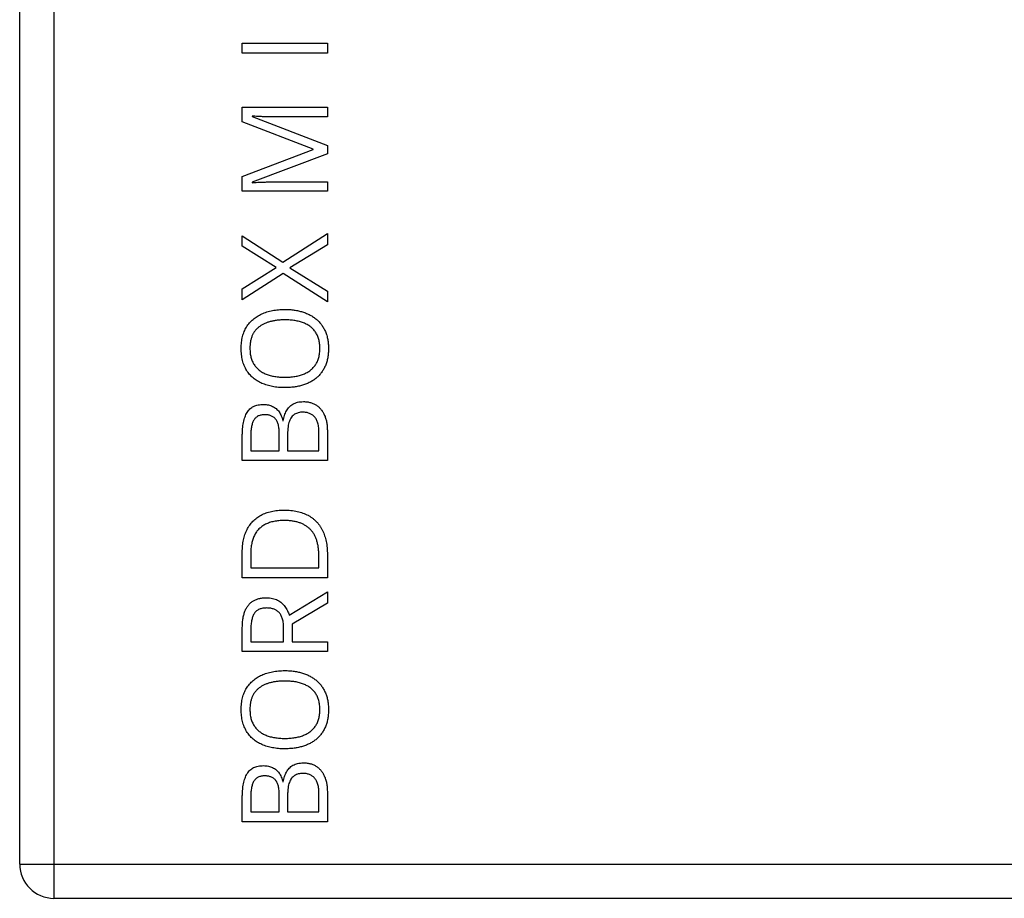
# Model space of a CAD drawing. Header units: millimetres. Extents: x -138 to 5612, y -1401 to 2631.
# Tile 1 of 116: x -138 to 6, y -1401 to -1272. Entities that reach past the tile are written whole.
import ezdxf

# ---------------------------------------------------------------- set-up
doc = ezdxf.new("R2010")
doc.units = ezdxf.units.MM

msp = doc.modelspace()

# ---------------------------------------------------------------- linework, layer by layer
at = {"color": 7, "linetype": 'Continuous', "lineweight": 25}
for p, q in [((-133.14, -1121.65), (-133.14, -1400.65)), ((-138.14, -1395.65), (-138.14, -1126.65)), ((-105.59, -1275.53), (-93.14, -1275.53)), ((-105.59, -1276.98), (-105.59, -1275.53)), ((-93.14, -1275.53), (-93.14, -1276.98)), ((-93.14, -1276.98), (-105.59, -1276.98)), ((-105.59, -1284.89), (-93.14, -1284.89)), ((-105.59, -1287.02), (-105.59, -1284.89)), ((-93.14, -1284.89), (-93.14, -1286.32)), ((-95.24, -1291.02), (-105.59, -1287.02)), ((-104.14, -1286.21), (-104.14, -1286.28)), ((-104.14, -1286.28), (-93.14, -1290.51)), ((-93.14, -1286.32), (-101.11, -1286.32)), ((-105.59, -1295.03), (-95.24, -1291.08)), ((-95.24, -1291.08), (-95.24, -1291.02)), ((-93.14, -1290.51), (-93.14, -1291.7)), ((-93.14, -1291.7), (-104.16, -1295.88)), ((-105.59, -1297.18), (-105.59, -1295.03)), ((-104.16, -1295.88), (-104.16, -1295.95)), ((-101.01, -1295.83), (-93.14, -1295.83)), ((-93.14, -1295.83), (-93.14, -1297.18)), ((-93.14, -1297.18), (-105.59, -1297.18)), ((-105.59, -1303.7), (-99.66, -1307.55)), ((-105.59, -1305.24), (-105.59, -1303.7)), ((-99.66, -1307.55), (-93.14, -1303.4)), ((-93.14, -1303.4), (-93.14, -1305.05)), ((-100.63, -1308.36), (-105.59, -1305.24)), ((-93.14, -1305.05), (-98.63, -1308.41)), ((-105.59, -1311.47), (-100.63, -1308.36)), ((-98.63, -1308.41), (-93.14, -1311.83)), ((-99.63, -1309.22), (-105.59, -1313.08)), ((-93.14, -1313.37), (-99.63, -1309.22)), ((-105.59, -1313.08), (-105.59, -1311.47)), ((-93.14, -1311.83), (-93.14, -1313.37)), ((-99.68, -1330.78), (-99.59, -1330.78)), ((-105.59, -1336.61), (-105.59, -1333.08)), ((-104.35, -1333.01), (-104.35, -1335.16)), ((-100.18, -1335.16), (-100.18, -1332.77)), ((-98.96, -1332.69), (-98.96, -1335.16)), ((-94.38, -1335.16), (-94.38, -1332.57)), ((-93.14, -1332.32), (-93.14, -1336.61)), ((-104.35, -1335.16), (-100.18, -1335.16)), ((-98.96, -1335.16), (-94.38, -1335.16)), ((-93.14, -1336.61), (-105.59, -1336.61)), ((-105.59, -1353.74), (-105.59, -1349.98)), ((-104.35, -1350.2), (-104.35, -1352.29)), ((-94.39, -1352.29), (-94.39, -1350.52)), ((-93.14, -1350.35), (-93.14, -1353.74)), ((-104.35, -1352.29), (-94.39, -1352.29)), ((-93.14, -1353.74), (-105.59, -1353.74)), ((-98.72, -1359.2), (-93.14, -1355.79)), ((-93.14, -1355.79), (-93.14, -1357.47)), ((-93.14, -1357.47), (-98.31, -1360.52)), ((-98.31, -1360.52), (-98.31, -1363.11)), ((-105.59, -1364.56), (-105.59, -1361.2)), ((-104.33, -1361.28), (-104.33, -1363.11)), ((-99.54, -1363.11), (-99.54, -1361.14)), ((-104.33, -1363.11), (-99.54, -1363.11)), ((-98.31, -1363.11), (-93.14, -1363.11)), ((-93.14, -1363.11), (-93.14, -1364.56)), ((-93.14, -1364.56), (-105.59, -1364.56)), ((-99.68, -1383.62), (-99.59, -1383.62)), ((-93.14, -1385.16), (-93.14, -1389.45)), ((-105.59, -1389.45), (-105.59, -1385.92)), ((-104.35, -1385.85), (-104.35, -1388)), ((-100.18, -1388), (-100.18, -1385.61)), ((-98.96, -1385.54), (-98.96, -1388)), ((-94.38, -1388), (-94.38, -1385.41)), ((-104.35, -1388), (-100.18, -1388)), ((-98.96, -1388), (-94.38, -1388)), ((-93.14, -1389.45), (-105.59, -1389.45)), ((-138.14, -1395.65), (149.86, -1395.65)), ((144.86, -1400.65), (-133.14, -1400.65))]:
    msp.add_line(p, q, dxfattribs=at)
msp.add_arc((-133.14, -1395.65), 5, 180, 270, dxfattribs=at)
for points, knots in [([(-101.11, -1286.32), (-101.29, -1286.32), (-101.66, -1286.31), (-102.22, -1286.31), (-102.75, -1286.28), (-103.26, -1286.26), (-103.72, -1286.23), (-104.01, -1286.22), (-104.14, -1286.21)], [0, 0, 0, 0, 0.18235, 0.366387, 0.545523, 0.71471, 0.868184, 1, 1, 1, 1]), ([(-104.16, -1295.95), (-104.03, -1295.94), (-103.75, -1295.91), (-103.29, -1295.89), (-102.77, -1295.86), (-102.2, -1295.85), (-101.61, -1295.83), (-101.21, -1295.83), (-101.01, -1295.83)], [0, 0, 0, 0, 0.123014, 0.270684, 0.437474, 0.617814, 0.807723, 1, 1, 1, 1]), ([(-105.75, -1320.17), (-105.75, -1320.02), (-105.74, -1319.72), (-105.7, -1319.29), (-105.64, -1318.87), (-105.56, -1318.47), (-105.45, -1318.09), (-105.31, -1317.73), (-105.15, -1317.38), (-104.97, -1317.06), (-104.76, -1316.75), (-104.53, -1316.46), (-104.28, -1316.19), (-104.01, -1315.94), (-103.72, -1315.71), (-103.42, -1315.5), (-103.09, -1315.31), (-102.74, -1315.14), (-102.38, -1314.98), (-101.99, -1314.85), (-101.59, -1314.74), (-101.18, -1314.65), (-100.75, -1314.57), (-100.3, -1314.52), (-99.84, -1314.49), (-99.53, -1314.49), (-99.37, -1314.49)], [0, 0, 0, 0, 0.046917, 0.091903, 0.135346, 0.177456, 0.218435, 0.258262, 0.297315, 0.335934, 0.374019, 0.411863, 0.449668, 0.487281, 0.525287, 0.56388, 0.602891, 0.642975, 0.683963, 0.725573, 0.768127, 0.811875, 0.856809, 0.902961, 0.950745, 1, 1, 1, 1]), ([(-99.37, -1314.49), (-99.14, -1314.49), (-98.68, -1314.5), (-98.01, -1314.57), (-97.37, -1314.68), (-96.77, -1314.85), (-96.2, -1315.05), (-95.67, -1315.3), (-95.18, -1315.59), (-94.74, -1315.93), (-94.34, -1316.32), (-93.98, -1316.74), (-93.68, -1317.21), (-93.43, -1317.73), (-93.23, -1318.28), (-93.08, -1318.89), (-93, -1319.53), (-92.99, -1319.97), (-92.98, -1320.2)], [0, 0, 0, 0, 0.072324, 0.141328, 0.207936, 0.272271, 0.334451, 0.39435, 0.452678, 0.50999, 0.56663, 0.623328, 0.680743, 0.739351, 0.799977, 0.863359, 0.929736, 1, 1, 1, 1]), ([(-99.37, -1316.01), (-99.56, -1316.02), (-99.94, -1316.02), (-100.5, -1316.07), (-101.01, -1316.15), (-101.5, -1316.26), (-101.95, -1316.4), (-102.38, -1316.57), (-102.77, -1316.78), (-103.12, -1317.02), (-103.44, -1317.29), (-103.72, -1317.59), (-103.95, -1317.94), (-104.14, -1318.32), (-104.29, -1318.73), (-104.4, -1319.18), (-104.46, -1319.67), (-104.47, -1320), (-104.47, -1320.17)], [0, 0, 0, 0, 0.0777, 0.151281, 0.220996, 0.28723, 0.350295, 0.410743, 0.469251, 0.525953, 0.581281, 0.636041, 0.690696, 0.746786, 0.805075, 0.866244, 0.931016, 1, 1, 1, 1]), ([(-94.23, -1320.2), (-94.24, -1320.08), (-94.24, -1319.85), (-94.27, -1319.51), (-94.32, -1319.19), (-94.39, -1318.88), (-94.47, -1318.59), (-94.58, -1318.32), (-94.71, -1318.06), (-94.86, -1317.82), (-95.02, -1317.6), (-95.21, -1317.39), (-95.4, -1317.19), (-95.62, -1317.02), (-95.85, -1316.85), (-96.1, -1316.7), (-96.37, -1316.57), (-96.64, -1316.45), (-96.94, -1316.35), (-97.25, -1316.26), (-97.57, -1316.19), (-97.9, -1316.12), (-98.25, -1316.08), (-98.61, -1316.04), (-98.99, -1316.02), (-99.24, -1316.02), (-99.37, -1316.01)], [0, 0, 0, 0, 0.04684, 0.091834, 0.13478, 0.176242, 0.216125, 0.255001, 0.292842, 0.330066, 0.366924, 0.403419, 0.440075, 0.476901, 0.514574, 0.55283, 0.591717, 0.63203, 0.673492, 0.715712, 0.75968, 0.80461, 0.851198, 0.898918, 0.948821, 1, 1, 1, 1]), ([(-99.39, -1325.93), (-99.54, -1325.93), (-99.85, -1325.93), (-100.3, -1325.9), (-100.74, -1325.85), (-101.17, -1325.78), (-101.58, -1325.69), (-101.97, -1325.58), (-102.35, -1325.45), (-102.72, -1325.31), (-103.07, -1325.14), (-103.4, -1324.95), (-103.71, -1324.74), (-104, -1324.51), (-104.27, -1324.27), (-104.52, -1323.99), (-104.75, -1323.7), (-104.96, -1323.39), (-105.14, -1323.06), (-105.3, -1322.71), (-105.45, -1322.33), (-105.55, -1321.94), (-105.64, -1321.53), (-105.7, -1321.09), (-105.74, -1320.64), (-105.75, -1320.33), (-105.75, -1320.17)], [0, 0, 0, 0, 0.047877, 0.094552, 0.139839, 0.183864, 0.226746, 0.268614, 0.309851, 0.350257, 0.389948, 0.428651, 0.466829, 0.50457, 0.542111, 0.579652, 0.617595, 0.655987, 0.694915, 0.734508, 0.775117, 0.817054, 0.860189, 0.904866, 0.9516, 1, 1, 1, 1]), ([(-104.47, -1320.17), (-104.47, -1320.29), (-104.46, -1320.52), (-104.44, -1320.86), (-104.39, -1321.18), (-104.32, -1321.49), (-104.23, -1321.78), (-104.13, -1322.06), (-104, -1322.32), (-103.86, -1322.56), (-103.69, -1322.79), (-103.51, -1323), (-103.32, -1323.2), (-103.1, -1323.38), (-102.88, -1323.55), (-102.63, -1323.7), (-102.37, -1323.84), (-102.09, -1323.96), (-101.8, -1324.06), (-101.49, -1324.16), (-101.17, -1324.23), (-100.84, -1324.3), (-100.49, -1324.35), (-100.13, -1324.38), (-99.76, -1324.4), (-99.5, -1324.41), (-99.37, -1324.41)], [0, 0, 0, 0, 0.046797, 0.09172, 0.134626, 0.176375, 0.21654, 0.255258, 0.293513, 0.330817, 0.367717, 0.404466, 0.441323, 0.478072, 0.515561, 0.553386, 0.592244, 0.632344, 0.673565, 0.715842, 0.759522, 0.80441, 0.850671, 0.898679, 0.948535, 1, 1, 1, 1]), ([(-92.98, -1320.2), (-92.99, -1320.43), (-93, -1320.89), (-93.08, -1321.54), (-93.23, -1322.15), (-93.43, -1322.72), (-93.68, -1323.24), (-93.99, -1323.71), (-94.34, -1324.14), (-94.74, -1324.52), (-95.19, -1324.86), (-95.68, -1325.15), (-96.21, -1325.39), (-96.78, -1325.59), (-97.39, -1325.74), (-98.02, -1325.85), (-98.69, -1325.92), (-99.15, -1325.93), (-99.39, -1325.93)], [0, 0, 0, 0, 0.0716661, 0.1391969, 0.2032188, 0.2644659, 0.3231991, 0.3806397, 0.4370093, 0.4933307, 0.5502048, 0.6081528, 0.6677188, 0.7293667, 0.7933839, 0.8595162, 0.9283525, 1, 1, 1, 1]), ([(-99.37, -1324.41), (-99.24, -1324.41), (-98.99, -1324.4), (-98.61, -1324.38), (-98.25, -1324.35), (-97.9, -1324.3), (-97.57, -1324.23), (-97.25, -1324.16), (-96.94, -1324.06), (-96.64, -1323.96), (-96.37, -1323.84), (-96.1, -1323.7), (-95.85, -1323.55), (-95.62, -1323.39), (-95.4, -1323.21), (-95.21, -1323.01), (-95.03, -1322.8), (-94.86, -1322.57), (-94.71, -1322.33), (-94.58, -1322.07), (-94.47, -1321.8), (-94.39, -1321.51), (-94.32, -1321.2), (-94.27, -1320.88), (-94.24, -1320.54), (-94.24, -1320.32), (-94.23, -1320.2)], [0, 0, 0, 0, 0.051101, 0.100928, 0.148576, 0.195139, 0.240002, 0.28398, 0.326136, 0.367647, 0.40803, 0.447008, 0.485379, 0.523189, 0.560172, 0.596772, 0.633716, 0.670518, 0.707971, 0.746052, 0.78487, 0.824692, 0.866091, 0.908972, 0.953565, 1, 1, 1, 1]), ([(-105.59, -1333.08), (-105.59, -1332.89), (-105.58, -1332.52), (-105.54, -1331.99), (-105.5, -1331.5), (-105.42, -1331.04), (-105.32, -1330.62), (-105.19, -1330.23), (-105.06, -1329.88), (-104.89, -1329.57), (-104.7, -1329.29), (-104.47, -1329.05), (-104.21, -1328.84), (-103.93, -1328.67), (-103.61, -1328.55), (-103.26, -1328.45), (-102.88, -1328.4), (-102.61, -1328.39), (-102.48, -1328.39)], [0, 0, 0, 0, 0.087957, 0.170586, 0.247586, 0.319682, 0.38701, 0.44971, 0.50818, 0.563329, 0.615497, 0.666605, 0.716882, 0.768259, 0.821115, 0.877207, 0.936339, 1, 1, 1, 1]), ([(-102.48, -1328.39), (-102.36, -1328.39), (-102.12, -1328.4), (-101.78, -1328.45), (-101.46, -1328.54), (-101.16, -1328.66), (-100.88, -1328.82), (-100.63, -1329), (-100.4, -1329.22), (-100.19, -1329.47), (-100.02, -1329.75), (-99.87, -1330.06), (-99.76, -1330.41), (-99.7, -1330.65), (-99.68, -1330.78)], [0, 0, 0, 0, 0.088334, 0.173108, 0.254932, 0.335221, 0.413923, 0.492267, 0.570157, 0.649314, 0.731093, 0.815617, 0.905449, 1, 1, 1, 1]), ([(-99.59, -1330.78), (-99.57, -1330.64), (-99.52, -1330.38), (-99.42, -1330.01), (-99.29, -1329.66), (-99.14, -1329.33), (-98.95, -1329.03), (-98.73, -1328.76), (-98.47, -1328.53), (-98.18, -1328.33), (-97.86, -1328.17), (-97.49, -1328.06), (-97.08, -1327.99), (-96.79, -1327.98), (-96.64, -1327.98)], [0, 0, 0, 0, 0.089511, 0.175513, 0.258428, 0.338338, 0.416337, 0.492699, 0.568416, 0.645308, 0.724954, 0.809975, 0.900751, 1, 1, 1, 1]), ([(-96.64, -1327.98), (-96.55, -1327.98), (-96.37, -1327.98), (-96.1, -1328.01), (-95.84, -1328.05), (-95.6, -1328.11), (-95.36, -1328.18), (-95.14, -1328.28), (-94.93, -1328.39), (-94.66, -1328.55), (-94.35, -1328.8), (-94.03, -1329.15), (-93.75, -1329.56), (-93.53, -1330.02), (-93.35, -1330.53), (-93.23, -1331.09), (-93.16, -1331.69), (-93.15, -1332.1), (-93.14, -1332.32)], [0, 0, 0, 0, 0.044042, 0.086654, 0.127646, 0.167545, 0.206534, 0.244741, 0.282509, 0.320056, 0.394688, 0.469479, 0.546739, 0.627649, 0.712834, 0.802651, 0.898263, 1, 1, 1, 1]), ([(-102.32, -1329.89), (-102.4, -1329.89), (-102.57, -1329.9), (-102.82, -1329.93), (-103.04, -1329.99), (-103.25, -1330.07), (-103.43, -1330.18), (-103.61, -1330.3), (-103.75, -1330.46), (-103.88, -1330.64), (-104, -1330.84), (-104.09, -1331.07), (-104.17, -1331.32), (-104.24, -1331.61), (-104.29, -1331.92), (-104.32, -1332.26), (-104.35, -1332.63), (-104.35, -1332.88), (-104.35, -1333.01)], [0, 0, 0, 0, 0.061122, 0.118543, 0.17318, 0.224802, 0.274721, 0.323799, 0.3741, 0.424957, 0.478555, 0.53646, 0.59944, 0.66759, 0.74155, 0.821408, 0.907518, 1, 1, 1, 1]), ([(-100.18, -1332.77), (-100.18, -1332.64), (-100.18, -1332.39), (-100.21, -1332.03), (-100.25, -1331.7), (-100.31, -1331.4), (-100.38, -1331.13), (-100.48, -1330.9), (-100.59, -1330.69), (-100.72, -1330.52), (-100.87, -1330.37), (-101.02, -1330.24), (-101.2, -1330.13), (-101.4, -1330.04), (-101.6, -1329.97), (-101.83, -1329.93), (-102.07, -1329.89), (-102.23, -1329.89), (-102.32, -1329.89)], [0, 0, 0, 0, 0.094774, 0.181798, 0.261948, 0.335562, 0.40232, 0.463508, 0.51986, 0.571823, 0.621537, 0.671089, 0.721311, 0.772462, 0.825239, 0.880276, 0.938207, 1, 1, 1, 1]), ([(-96.75, -1329.52), (-96.86, -1329.53), (-97.08, -1329.53), (-97.39, -1329.59), (-97.68, -1329.69), (-97.94, -1329.83), (-98.18, -1330.01), (-98.39, -1330.24), (-98.56, -1330.52), (-98.71, -1330.85), (-98.82, -1331.23), (-98.91, -1331.67), (-98.95, -1332.16), (-98.96, -1332.51), (-98.96, -1332.69)], [0, 0, 0, 0, 0.076338, 0.147466, 0.215955, 0.282585, 0.349166, 0.418538, 0.492757, 0.573269, 0.662444, 0.762786, 0.875037, 1, 1, 1, 1]), ([(-94.38, -1332.57), (-94.38, -1332.43), (-94.38, -1332.18), (-94.41, -1331.81), (-94.46, -1331.46), (-94.53, -1331.15), (-94.62, -1330.87), (-94.73, -1330.62), (-94.86, -1330.4), (-95.01, -1330.21), (-95.18, -1330.05), (-95.37, -1329.91), (-95.56, -1329.79), (-95.77, -1329.69), (-96, -1329.62), (-96.24, -1329.56), (-96.49, -1329.53), (-96.66, -1329.52), (-96.75, -1329.52)], [0, 0, 0, 0, 0.090502, 0.174957, 0.252538, 0.324646, 0.390922, 0.452434, 0.510181, 0.564733, 0.617376, 0.669607, 0.721263, 0.773775, 0.827376, 0.882656, 0.939832, 1, 1, 1, 1]), ([(-105.59, -1349.98), (-105.59, -1349.82), (-105.58, -1349.52), (-105.55, -1349.07), (-105.49, -1348.63), (-105.42, -1348.21), (-105.32, -1347.81), (-105.2, -1347.43), (-105.06, -1347.06), (-104.9, -1346.71), (-104.72, -1346.37), (-104.51, -1346.06), (-104.29, -1345.76), (-104.04, -1345.49), (-103.77, -1345.23), (-103.48, -1344.99), (-103.17, -1344.78), (-102.84, -1344.58), (-102.49, -1344.41), (-102.12, -1344.26), (-101.73, -1344.13), (-101.32, -1344.03), (-100.89, -1343.94), (-100.44, -1343.88), (-99.97, -1343.85), (-99.65, -1343.85), (-99.48, -1343.84)], [0, 0, 0, 0, 0.047452, 0.093219, 0.137685, 0.180943, 0.222615, 0.263414, 0.303514, 0.342755, 0.381436, 0.419417, 0.457114, 0.494702, 0.532062, 0.56979, 0.60813, 0.647007, 0.686572, 0.727287, 0.768888, 0.811989, 0.856396, 0.902422, 0.950235, 1, 1, 1, 1]), ([(-99.48, -1343.84), (-99.31, -1343.85), (-98.98, -1343.85), (-98.48, -1343.88), (-98.01, -1343.95), (-97.56, -1344.03), (-97.13, -1344.14), (-96.72, -1344.27), (-96.34, -1344.43), (-95.97, -1344.6), (-95.63, -1344.81), (-95.31, -1345.03), (-95.01, -1345.28), (-94.74, -1345.54), (-94.48, -1345.83), (-94.25, -1346.14), (-94.04, -1346.48), (-93.85, -1346.83), (-93.68, -1347.2), (-93.54, -1347.6), (-93.42, -1348.01), (-93.31, -1348.44), (-93.24, -1348.89), (-93.19, -1349.36), (-93.15, -1349.85), (-93.15, -1350.18), (-93.14, -1350.35)], [0, 0, 0, 0, 0.049673, 0.097263, 0.142916, 0.187223, 0.229672, 0.270857, 0.310817, 0.349899, 0.388098, 0.425849, 0.463032, 0.499874, 0.536788, 0.574178, 0.611928, 0.65059, 0.690036, 0.730237, 0.77167, 0.814182, 0.858122, 0.903715, 0.951062, 1, 1, 1, 1]), ([(-99.43, -1345.37), (-99.57, -1345.37), (-99.84, -1345.37), (-100.23, -1345.4), (-100.6, -1345.44), (-100.96, -1345.5), (-101.3, -1345.58), (-101.62, -1345.68), (-101.92, -1345.79), (-102.2, -1345.92), (-102.46, -1346.07), (-102.71, -1346.23), (-102.94, -1346.42), (-103.15, -1346.61), (-103.35, -1346.82), (-103.53, -1347.05), (-103.69, -1347.3), (-103.83, -1347.56), (-103.95, -1347.84), (-104.06, -1348.13), (-104.15, -1348.44), (-104.22, -1348.76), (-104.28, -1349.1), (-104.32, -1349.45), (-104.35, -1349.82), (-104.35, -1350.07), (-104.35, -1350.2)], [0, 0, 0, 0, 0.051754, 0.101389, 0.148973, 0.194659, 0.23828, 0.280317, 0.320954, 0.360397, 0.398433, 0.435995, 0.47281, 0.509208, 0.545843, 0.582262, 0.619207, 0.656936, 0.6954, 0.734617, 0.775247, 0.816857, 0.860285, 0.905014, 0.951759, 1, 1, 1, 1]), ([(-94.39, -1350.52), (-94.39, -1350.32), (-94.4, -1349.91), (-94.46, -1349.33), (-94.56, -1348.78), (-94.69, -1348.27), (-94.87, -1347.81), (-95.09, -1347.38), (-95.35, -1347), (-95.65, -1346.65), (-95.99, -1346.35), (-96.37, -1346.08), (-96.78, -1345.86), (-97.24, -1345.68), (-97.73, -1345.54), (-98.27, -1345.44), (-98.84, -1345.38), (-99.23, -1345.37), (-99.43, -1345.37)], [0, 0, 0, 0, 0.075438, 0.146302, 0.213058, 0.276296, 0.336215, 0.393828, 0.449452, 0.504416, 0.559098, 0.614565, 0.671236, 0.730131, 0.792063, 0.85732, 0.926392, 1, 1, 1, 1]), ([(-105.59, -1361.2), (-105.59, -1361.07), (-105.58, -1360.83), (-105.57, -1360.47), (-105.54, -1360.13), (-105.49, -1359.8), (-105.44, -1359.49), (-105.38, -1359.2), (-105.3, -1358.92), (-105.21, -1358.66), (-105.11, -1358.42), (-105, -1358.19), (-104.87, -1357.98), (-104.73, -1357.78), (-104.58, -1357.61), (-104.42, -1357.44), (-104.24, -1357.3), (-104.05, -1357.16), (-103.85, -1357.05), (-103.64, -1356.95), (-103.41, -1356.86), (-103.17, -1356.79), (-102.91, -1356.74), (-102.64, -1356.7), (-102.36, -1356.68), (-102.17, -1356.67), (-102.07, -1356.67)], [0, 0, 0, 0, 0.057267, 0.111906, 0.163992, 0.213997, 0.261572, 0.307176, 0.350727, 0.39217, 0.432138, 0.470809, 0.508047, 0.544726, 0.580158, 0.615214, 0.650151, 0.684909, 0.720374, 0.756477, 0.793316, 0.831379, 0.871024, 0.912222, 0.955021, 1, 1, 1, 1]), ([(-102.07, -1356.67), (-101.91, -1356.68), (-101.61, -1356.68), (-101.17, -1356.75), (-100.77, -1356.86), (-100.42, -1357.02), (-100.1, -1357.21), (-99.82, -1357.44), (-99.56, -1357.69), (-99.34, -1357.96), (-99.15, -1358.26), (-98.98, -1358.56), (-98.84, -1358.88), (-98.76, -1359.09), (-98.72, -1359.2)], [0, 0, 0, 0, 0.104851, 0.201758, 0.291671, 0.376459, 0.457955, 0.53696, 0.61535, 0.693043, 0.770299, 0.847621, 0.923647, 1, 1, 1, 1]), ([(-102, -1358.17), (-102.1, -1358.17), (-102.3, -1358.18), (-102.59, -1358.21), (-102.85, -1358.27), (-103.09, -1358.36), (-103.3, -1358.46), (-103.5, -1358.6), (-103.67, -1358.75), (-103.81, -1358.93), (-103.93, -1359.14), (-104.04, -1359.37), (-104.13, -1359.63), (-104.21, -1359.91), (-104.26, -1360.22), (-104.31, -1360.55), (-104.33, -1360.91), (-104.33, -1361.15), (-104.33, -1361.28)], [0, 0, 0, 0, 0.068249, 0.132417, 0.191893, 0.247506, 0.301189, 0.353085, 0.403733, 0.455045, 0.508396, 0.564608, 0.625035, 0.689689, 0.759654, 0.834099, 0.914323, 1, 1, 1, 1]), ([(-99.54, -1361.14), (-99.54, -1361.01), (-99.55, -1360.78), (-99.57, -1360.43), (-99.63, -1360.11), (-99.69, -1359.82), (-99.78, -1359.55), (-99.89, -1359.3), (-100.01, -1359.08), (-100.16, -1358.89), (-100.33, -1358.72), (-100.51, -1358.57), (-100.72, -1358.45), (-100.94, -1358.35), (-101.18, -1358.27), (-101.44, -1358.21), (-101.71, -1358.18), (-101.9, -1358.17), (-102, -1358.17)], [0, 0, 0, 0, 0.083552, 0.161606, 0.234587, 0.30272, 0.366401, 0.427098, 0.484006, 0.538696, 0.592097, 0.645434, 0.699101, 0.753878, 0.811044, 0.870735, 0.933602, 1, 1, 1, 1]), ([(-105.75, -1373.02), (-105.75, -1372.86), (-105.74, -1372.57), (-105.7, -1372.13), (-105.64, -1371.71), (-105.56, -1371.31), (-105.45, -1370.93), (-105.31, -1370.57), (-105.15, -1370.22), (-104.97, -1369.9), (-104.76, -1369.59), (-104.53, -1369.3), (-104.28, -1369.03), (-104.01, -1368.79), (-103.72, -1368.55), (-103.42, -1368.34), (-103.09, -1368.15), (-102.74, -1367.98), (-102.38, -1367.82), (-101.99, -1367.7), (-101.59, -1367.58), (-101.18, -1367.49), (-100.75, -1367.42), (-100.3, -1367.37), (-99.84, -1367.34), (-99.53, -1367.33), (-99.37, -1367.33)], [0, 0, 0, 0, 0.046917, 0.091903, 0.135346, 0.177456, 0.218435, 0.258262, 0.297315, 0.335934, 0.374019, 0.411863, 0.449668, 0.487281, 0.525287, 0.56388, 0.602891, 0.642975, 0.683963, 0.725573, 0.768127, 0.811875, 0.856809, 0.902961, 0.950745, 1, 1, 1, 1]), ([(-99.37, -1367.33), (-99.14, -1367.33), (-98.68, -1367.34), (-98.01, -1367.41), (-97.37, -1367.53), (-96.77, -1367.69), (-96.2, -1367.89), (-95.67, -1368.14), (-95.18, -1368.44), (-94.74, -1368.78), (-94.34, -1369.16), (-93.98, -1369.58), (-93.68, -1370.06), (-93.43, -1370.57), (-93.23, -1371.13), (-93.08, -1371.73), (-93, -1372.37), (-92.99, -1372.81), (-92.98, -1373.04)], [0, 0, 0, 0, 0.072324, 0.141328, 0.207936, 0.272271, 0.334451, 0.39435, 0.452678, 0.50999, 0.56663, 0.623328, 0.680743, 0.739351, 0.799977, 0.863359, 0.929736, 1, 1, 1, 1]), ([(-99.37, -1368.86), (-99.56, -1368.86), (-99.94, -1368.86), (-100.5, -1368.91), (-101.01, -1368.99), (-101.5, -1369.1), (-101.95, -1369.24), (-102.38, -1369.42), (-102.77, -1369.62), (-103.12, -1369.86), (-103.44, -1370.13), (-103.72, -1370.44), (-103.95, -1370.78), (-104.14, -1371.16), (-104.29, -1371.57), (-104.4, -1372.02), (-104.46, -1372.51), (-104.47, -1372.84), (-104.47, -1373.02)], [0, 0, 0, 0, 0.0777, 0.151281, 0.220996, 0.28723, 0.350295, 0.410743, 0.469251, 0.525953, 0.581281, 0.636041, 0.690696, 0.746786, 0.805075, 0.866244, 0.931016, 1, 1, 1, 1]), ([(-94.23, -1373.04), (-94.24, -1372.92), (-94.24, -1372.69), (-94.27, -1372.35), (-94.32, -1372.03), (-94.39, -1371.73), (-94.47, -1371.44), (-94.58, -1371.16), (-94.71, -1370.91), (-94.86, -1370.67), (-95.02, -1370.44), (-95.21, -1370.23), (-95.4, -1370.04), (-95.62, -1369.86), (-95.85, -1369.7), (-96.1, -1369.55), (-96.37, -1369.42), (-96.64, -1369.3), (-96.94, -1369.2), (-97.25, -1369.1), (-97.57, -1369.03), (-97.9, -1368.96), (-98.25, -1368.92), (-98.61, -1368.88), (-98.99, -1368.86), (-99.24, -1368.86), (-99.37, -1368.86)], [0, 0, 0, 0, 0.04684, 0.091834, 0.13478, 0.176242, 0.216125, 0.255001, 0.292842, 0.330066, 0.366924, 0.403419, 0.440075, 0.476901, 0.514574, 0.55283, 0.591717, 0.63203, 0.673492, 0.715712, 0.75968, 0.80461, 0.851198, 0.898918, 0.948821, 1, 1, 1, 1]), ([(-99.39, -1378.78), (-99.54, -1378.77), (-99.85, -1378.77), (-100.3, -1378.74), (-100.74, -1378.69), (-101.17, -1378.62), (-101.58, -1378.54), (-101.97, -1378.43), (-102.35, -1378.3), (-102.72, -1378.15), (-103.07, -1377.98), (-103.4, -1377.8), (-103.71, -1377.59), (-104, -1377.35), (-104.27, -1377.11), (-104.52, -1376.84), (-104.75, -1376.55), (-104.96, -1376.23), (-105.14, -1375.9), (-105.3, -1375.55), (-105.45, -1375.18), (-105.55, -1374.78), (-105.64, -1374.37), (-105.7, -1373.94), (-105.74, -1373.48), (-105.75, -1373.17), (-105.75, -1373.02)], [0, 0, 0, 0, 0.047877, 0.094552, 0.139839, 0.183864, 0.226746, 0.268614, 0.309851, 0.350257, 0.389948, 0.428651, 0.466829, 0.50457, 0.542111, 0.579652, 0.617595, 0.655987, 0.694915, 0.734508, 0.775117, 0.817054, 0.860189, 0.904866, 0.9516, 1, 1, 1, 1]), ([(-104.47, -1373.02), (-104.47, -1373.13), (-104.46, -1373.37), (-104.44, -1373.7), (-104.39, -1374.03), (-104.32, -1374.33), (-104.23, -1374.62), (-104.13, -1374.9), (-104, -1375.16), (-103.86, -1375.4), (-103.69, -1375.63), (-103.51, -1375.84), (-103.32, -1376.04), (-103.1, -1376.22), (-102.88, -1376.39), (-102.63, -1376.54), (-102.37, -1376.68), (-102.09, -1376.8), (-101.8, -1376.91), (-101.49, -1377), (-101.17, -1377.08), (-100.84, -1377.14), (-100.49, -1377.19), (-100.13, -1377.23), (-99.76, -1377.25), (-99.5, -1377.25), (-99.37, -1377.25)], [0, 0, 0, 0, 0.0467965, 0.0917198, 0.1346259, 0.1763754, 0.2165399, 0.255258, 0.2935134, 0.3308174, 0.3677166, 0.4044657, 0.4413225, 0.4780717, 0.5155607, 0.5533862, 0.5922439, 0.6323444, 0.6735651, 0.7158421, 0.7595218, 0.8044103, 0.8506706, 0.8986788, 0.9485351, 1, 1, 1, 1]), ([(-92.98, -1373.04), (-92.99, -1373.27), (-93, -1373.73), (-93.08, -1374.39), (-93.23, -1375), (-93.43, -1375.56), (-93.68, -1376.08), (-93.99, -1376.56), (-94.34, -1376.99), (-94.74, -1377.37), (-95.19, -1377.7), (-95.68, -1377.99), (-96.21, -1378.23), (-96.78, -1378.43), (-97.39, -1378.59), (-98.02, -1378.7), (-98.69, -1378.76), (-99.15, -1378.77), (-99.39, -1378.78)], [0, 0, 0, 0, 0.071666, 0.139197, 0.203219, 0.264466, 0.323199, 0.38064, 0.437009, 0.493331, 0.550205, 0.608153, 0.667719, 0.729367, 0.793384, 0.859516, 0.928353, 1, 1, 1, 1]), ([(-99.37, -1377.25), (-99.24, -1377.25), (-98.99, -1377.25), (-98.61, -1377.23), (-98.25, -1377.19), (-97.9, -1377.14), (-97.57, -1377.08), (-97.25, -1377), (-96.94, -1376.91), (-96.64, -1376.8), (-96.37, -1376.68), (-96.1, -1376.55), (-95.85, -1376.4), (-95.62, -1376.23), (-95.4, -1376.05), (-95.21, -1375.85), (-95.03, -1375.64), (-94.86, -1375.42), (-94.71, -1375.17), (-94.58, -1374.92), (-94.47, -1374.64), (-94.39, -1374.35), (-94.32, -1374.05), (-94.27, -1373.72), (-94.24, -1373.39), (-94.24, -1373.16), (-94.23, -1373.04)], [0, 0, 0, 0, 0.051101, 0.100928, 0.148576, 0.195139, 0.240002, 0.28398, 0.326136, 0.367647, 0.40803, 0.447008, 0.485379, 0.523189, 0.560172, 0.596772, 0.633716, 0.670518, 0.707971, 0.746052, 0.78487, 0.824692, 0.866091, 0.908972, 0.953565, 1, 1, 1, 1]), ([(-99.59, -1383.62), (-99.57, -1383.49), (-99.52, -1383.23), (-99.42, -1382.85), (-99.29, -1382.5), (-99.14, -1382.17), (-98.95, -1381.87), (-98.73, -1381.6), (-98.47, -1381.37), (-98.18, -1381.17), (-97.86, -1381.01), (-97.49, -1380.9), (-97.08, -1380.84), (-96.79, -1380.83), (-96.64, -1380.82)], [0, 0, 0, 0, 0.089511, 0.175513, 0.258428, 0.338338, 0.416337, 0.492699, 0.568416, 0.645308, 0.724954, 0.809975, 0.900751, 1, 1, 1, 1]), ([(-96.64, -1380.82), (-96.55, -1380.82), (-96.37, -1380.83), (-96.1, -1380.85), (-95.84, -1380.9), (-95.6, -1380.95), (-95.36, -1381.03), (-95.14, -1381.12), (-94.93, -1381.23), (-94.66, -1381.39), (-94.35, -1381.64), (-94.03, -1381.99), (-93.75, -1382.4), (-93.53, -1382.87), (-93.35, -1383.37), (-93.23, -1383.93), (-93.16, -1384.53), (-93.15, -1384.95), (-93.14, -1385.16)], [0, 0, 0, 0, 0.044042, 0.086654, 0.127646, 0.167545, 0.206534, 0.244741, 0.282509, 0.320056, 0.394688, 0.469479, 0.546739, 0.627649, 0.712834, 0.802651, 0.898263, 1, 1, 1, 1]), ([(-105.59, -1385.92), (-105.59, -1385.73), (-105.58, -1385.37), (-105.54, -1384.84), (-105.5, -1384.34), (-105.42, -1383.89), (-105.32, -1383.46), (-105.19, -1383.08), (-105.06, -1382.73), (-104.89, -1382.41), (-104.7, -1382.13), (-104.47, -1381.89), (-104.21, -1381.68), (-103.93, -1381.52), (-103.61, -1381.39), (-103.26, -1381.3), (-102.88, -1381.24), (-102.61, -1381.24), (-102.48, -1381.23)], [0, 0, 0, 0, 0.087957, 0.170586, 0.247586, 0.319682, 0.38701, 0.44971, 0.50818, 0.563329, 0.615497, 0.666605, 0.716882, 0.768259, 0.821115, 0.877207, 0.936339, 1, 1, 1, 1]), ([(-102.48, -1381.23), (-102.36, -1381.24), (-102.12, -1381.24), (-101.78, -1381.29), (-101.46, -1381.38), (-101.16, -1381.5), (-100.88, -1381.66), (-100.63, -1381.85), (-100.4, -1382.07), (-100.19, -1382.31), (-100.02, -1382.6), (-99.87, -1382.91), (-99.76, -1383.25), (-99.7, -1383.49), (-99.68, -1383.62)], [0, 0, 0, 0, 0.088334, 0.173108, 0.254932, 0.335221, 0.413923, 0.492267, 0.570157, 0.649314, 0.731093, 0.815617, 0.905449, 1, 1, 1, 1]), ([(-96.75, -1382.37), (-96.86, -1382.37), (-97.08, -1382.38), (-97.39, -1382.44), (-97.68, -1382.54), (-97.94, -1382.67), (-98.18, -1382.85), (-98.39, -1383.09), (-98.56, -1383.37), (-98.71, -1383.69), (-98.82, -1384.07), (-98.91, -1384.51), (-98.95, -1385.01), (-98.96, -1385.35), (-98.96, -1385.54)], [0, 0, 0, 0, 0.076338, 0.147466, 0.215955, 0.282585, 0.349166, 0.418538, 0.492757, 0.573269, 0.662444, 0.762786, 0.875037, 1, 1, 1, 1]), ([(-94.38, -1385.41), (-94.38, -1385.28), (-94.38, -1385.02), (-94.41, -1384.65), (-94.46, -1384.31), (-94.53, -1384), (-94.62, -1383.72), (-94.73, -1383.47), (-94.86, -1383.24), (-95.01, -1383.06), (-95.18, -1382.89), (-95.37, -1382.75), (-95.56, -1382.63), (-95.77, -1382.53), (-96, -1382.46), (-96.24, -1382.4), (-96.49, -1382.37), (-96.66, -1382.37), (-96.75, -1382.37)], [0, 0, 0, 0, 0.090502, 0.174957, 0.252538, 0.324646, 0.390922, 0.452434, 0.510181, 0.564733, 0.617376, 0.669607, 0.721263, 0.773775, 0.827376, 0.882656, 0.939832, 1, 1, 1, 1]), ([(-102.32, -1382.73), (-102.4, -1382.74), (-102.57, -1382.74), (-102.82, -1382.77), (-103.04, -1382.83), (-103.25, -1382.91), (-103.43, -1383.02), (-103.61, -1383.15), (-103.75, -1383.3), (-103.88, -1383.48), (-104, -1383.68), (-104.09, -1383.91), (-104.17, -1384.17), (-104.24, -1384.45), (-104.29, -1384.76), (-104.32, -1385.1), (-104.35, -1385.47), (-104.35, -1385.72), (-104.35, -1385.85)], [0, 0, 0, 0, 0.0611225, 0.1185433, 0.1731801, 0.2248016, 0.2747207, 0.3237989, 0.3741001, 0.4249571, 0.4785552, 0.5364604, 0.5994399, 0.6675903, 0.7415503, 0.8214076, 0.907518, 1, 1, 1, 1]), ([(-100.18, -1385.61), (-100.18, -1385.48), (-100.18, -1385.23), (-100.21, -1384.87), (-100.25, -1384.54), (-100.31, -1384.25), (-100.38, -1383.98), (-100.48, -1383.74), (-100.59, -1383.53), (-100.72, -1383.36), (-100.87, -1383.21), (-101.02, -1383.08), (-101.2, -1382.97), (-101.4, -1382.88), (-101.6, -1382.82), (-101.83, -1382.77), (-102.07, -1382.74), (-102.23, -1382.73), (-102.32, -1382.73)], [0, 0, 0, 0, 0.094774, 0.181798, 0.261948, 0.335562, 0.40232, 0.463508, 0.51986, 0.571823, 0.621537, 0.671089, 0.721311, 0.772462, 0.825239, 0.880276, 0.938207, 1, 1, 1, 1])]:
    msp.add_open_spline(points, degree=3, knots=knots, dxfattribs=at)

doc.saveas('drawing.dxf')
